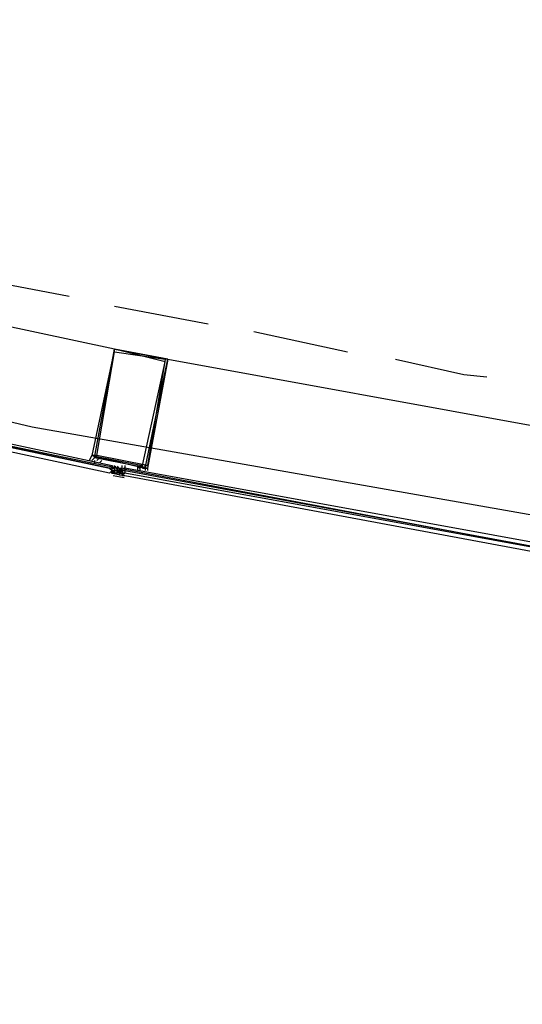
# Model space of a CAD drawing. Header units: feet. Extents: x -79 to 198, y -22 to 181.
# Tile 20 of 203: x 39.65 to 42.29, y 15.92 to 21.11. Entities that reach past the tile are written whole.
import ezdxf

# ---------------------------------------------------------------- set-up
doc = ezdxf.new("R2010")
doc.units = ezdxf.units.FT
doc.layers.add('A-AREA-UNIDAD', color=30, linetype='CONTINUOUS')
doc.layers.add('A-LINEA', color=7, linetype='CONTINUOUS')

msp = doc.modelspace()

# ---------------------------------------------------------------- linework, layer by layer
at = {"layer": 'A-AREA-UNIDAD'}
msp.add_lwpolyline([(23.392, 28.4089), (25.28, 25.4756), (25.6, 25.44), (25.632, 24.96), (27.68, 22.24), (28, 22.2044), (28.08, 21.7244), (39.712, 18.9689), (47.68, 17.5644), (55.712, 16.5156), (55.808, 17.0489), (56.4, 17.0844), (56.448, 17.28), (58.752, 17.0844), (61.952, 30.56)], dxfattribs=at)
at = {"layer": 'A-LINEA'}
for p, q in [((40.1467, 19.3778), (36.52, 20.1511)), ((39.4133, 19.7511), (39.9067, 19.6578)), ((40.1467, 19.6044), (40.64, 19.5111)), ((40.88, 19.4711), (41.3733, 19.3644)), ((40.4267, 19.3244), (44.08, 18.6578)), ((40.04, 18.7911), (40.04, 18.7911)), ((40.0267, 18.7778), (40.0267, 18.7778)), ((40.04, 18.7778), (40.04, 18.7778)), ((40.0533, 18.7778), (40.0533, 18.7778)), ((40.0533, 18.7778), (40.0533, 18.7778)), ((40.1333, 18.7644), (40.1333, 18.7511)), ((40.1333, 18.7644), (40.1333, 18.7644)), ((40.1333, 18.7644), (40.1333, 18.7644)), ((40.1333, 18.7644), (40.1333, 18.7644)), ((40.1333, 18.7644), (40.1333, 18.7644)), ((40.1333, 18.7644), (40.1333, 18.7644)), ((40.1333, 18.7644), (40.1333, 18.7644)), ((40.1333, 18.7644), (40.1333, 18.7644)), ((40.1333, 18.7644), (40.1333, 18.7511)), ((40.1333, 18.7644), (40.1333, 18.7644)), ((40.1333, 18.7644), (40.1333, 18.7511)), ((40.1333, 18.7644), (40.1333, 18.7644)), ((40.1333, 18.7644), (40.1333, 18.7644)), ((40.1333, 18.7511), (40.1467, 18.7511)), ((40.1333, 18.7511), (40.1333, 18.7511)), ((40.1333, 18.7511), (40.1333, 18.7511)), ((40.1333, 18.7511), (40.1333, 18.7511)), ((40.1333, 18.7511), (40.1333, 18.7511)), ((40.1333, 18.7511), (40.1333, 18.7511)), ((40.1333, 18.7511), (40.1333, 18.7511)), ((40.1333, 18.7511), (40.1333, 18.7511)), ((40.1333, 18.7511), (40.1333, 18.7511)), ((40.1333, 18.7511), (40.1333, 18.7511)), ((40.1333, 18.7511), (40.1333, 18.7511)), ((40.1333, 18.7511), (40.1467, 18.7511)), ((40.1333, 18.7511), (40.1333, 18.7511)), ((40.1333, 18.7511), (40.1333, 18.7511)), ((40.1333, 18.7511), (40.1333, 18.7511)), ((40.1333, 18.7511), (40.1333, 18.7511)), ((40.1333, 18.7378), (40.1333, 18.7511)), ((40.1333, 18.7378), (40.1333, 18.7511)), ((40.1333, 18.7511), (40.1333, 18.7511)), ((40.1333, 18.7511), (40.1333, 18.7511)), ((40.1333, 18.7511), (40.1333, 18.7511)), ((40.1333, 18.7378), (40.1333, 18.7378)), ((40.1333, 18.7378), (40.1333, 18.7378)), ((40.1333, 18.7378), (40.1333, 18.7378)), ((40.1333, 18.7378), (40.1333, 18.7378)), ((40.1333, 18.7378), (40.1333, 18.7378)), ((40.1333, 18.7378), (40.1333, 18.7378)), ((40.1333, 18.7378), (40.1333, 18.7378)), ((40.1333, 18.7378), (40.1467, 18.7378)), ((40.1333, 18.7378), (40.1333, 18.7378)), ((40.1333, 18.7378), (40.1333, 18.7378)), ((40.1333, 18.7378), (40.1333, 18.7378)), ((40.1333, 18.7378), (40.1333, 18.7378)), ((40.1333, 18.7378), (40.1467, 18.7378)), ((40.1333, 18.7378), (40.1333, 18.7378)), ((40.1333, 18.7378), (40.1333, 18.7244)), ((40.1333, 18.7378), (40.1467, 18.7378)), ((40.1333, 18.7378), (40.1333, 18.7378)), ((40.1333, 18.7378), (40.1333, 18.7244)), ((40.1333, 18.7378), (40.1333, 18.7378)), ((40.1333, 18.7378), (40.1333, 18.7378)), ((40.1333, 18.7378), (40.1333, 18.7378)), ((40.1333, 18.7244), (40.1333, 18.7378)), ((40.1333, 18.7378), (40.1333, 18.7378)), ((40.1333, 18.7378), (40.1333, 18.7378)), ((40.1333, 18.7378), (40.1333, 18.7378)), ((40.1333, 18.7244), (40.1333, 18.7378)), ((40.1467, 18.7244), (40.1333, 18.7378)), ((40.1333, 18.7378), (40.1333, 18.7378)), ((40.1333, 18.7378), (40.1333, 18.7378)), ((40.1333, 18.7378), (40.1333, 18.7378)), ((40.1333, 18.7378), (40.1333, 18.7378)), ((40.1333, 18.7378), (40.1333, 18.7378)), ((40.1333, 18.7378), (40.1333, 18.7378)), ((40.1333, 18.7378), (40.1333, 18.7378)), ((40.1333, 18.7378), (40.1333, 18.7378)), ((40.1467, 18.7644), (40.1467, 18.7644)), ((40.1467, 18.7644), (40.1467, 18.7644)), ((40.1467, 18.7644), (40.1467, 18.7644)), ((40.1467, 18.7644), (40.1467, 18.7644)), ((40.1467, 18.7644), (40.1467, 18.7644)), ((40.1467, 18.7644), (40.1467, 18.7644)), ((40.1467, 18.7644), (40.1467, 18.7644)), ((40.1467, 18.7511), (40.1467, 18.7511)), ((40.1467, 18.7511), (40.1467, 18.7511)), ((40.1467, 18.7511), (40.1467, 18.7511)), ((40.1467, 18.7511), (40.1467, 18.7511)), ((40.1467, 18.7378), (40.1467, 18.7511)), ((40.1467, 18.7511), (40.1467, 18.7511)), ((40.1467, 18.7511), (40.1467, 18.7378)), ((40.1467, 18.7511), (40.1467, 18.7511)), ((40.1467, 18.7511), (40.1467, 18.7511)), ((40.1467, 18.7511), (40.1467, 18.7511)), ((40.1467, 18.7511), (40.1467, 18.7511)), ((40.1467, 18.7511), (40.1467, 18.7511)), ((40.1467, 18.7511), (40.1467, 18.7511)), ((40.1467, 18.7511), (40.1467, 18.7511)), ((40.1467, 18.7511), (40.1467, 18.7511)), ((40.1467, 18.7511), (40.1467, 18.7511)), ((40.1467, 18.7511), (40.1467, 18.7511)), ((40.1467, 18.7511), (40.1467, 18.7378)), ((40.1467, 18.7511), (40.1467, 18.7511)), ((40.1467, 18.7511), (40.1467, 18.7511)), ((40.1467, 18.7511), (40.1467, 18.7511)), ((40.1467, 18.7511), (40.1467, 18.7511)), ((40.1467, 18.7511), (40.1467, 18.7378)), ((40.1467, 18.7511), (40.1467, 18.7511)), ((40.1467, 18.7511), (40.1467, 18.7511)), ((40.1467, 18.7511), (40.1467, 18.7511)), ((40.1467, 18.7378), (40.1467, 18.7511)), ((40.1467, 18.7511), (40.1467, 18.7511)), ((40.1467, 18.7511), (40.1467, 18.7511)), ((40.1467, 18.7511), (40.1467, 18.7511)), ((40.1467, 18.7511), (40.1467, 18.7511)), ((40.1467, 18.7511), (40.1467, 18.7511)), ((40.1467, 18.7378), (40.1467, 18.7511)), ((40.1467, 18.7511), (40.1467, 18.7511)), ((40.1467, 18.7378), (40.1467, 18.7244)), ((40.1467, 18.7378), (40.1467, 18.7378)), ((40.1467, 18.7378), (40.16, 18.7378)), ((40.1467, 18.7378), (40.1467, 18.7378)), ((40.1467, 18.7378), (40.16, 18.7378)), ((40.1467, 18.7378), (40.1467, 18.7378)), ((40.1467, 18.7378), (40.1467, 18.7378)), ((40.1467, 18.7378), (40.1467, 18.7378)), ((40.1467, 18.7378), (40.1467, 18.7244)), ((40.1467, 18.7378), (40.1467, 18.7378)), ((40.1467, 18.7378), (40.1467, 18.7378)), ((40.1467, 18.7378), (40.1467, 18.7378)), ((40.1467, 18.7378), (40.1467, 18.7378)), ((40.1467, 18.7378), (40.1467, 18.7378)), ((40.1467, 18.7378), (40.1467, 18.7378)), ((40.1467, 18.7378), (40.1467, 18.7378)), ((40.1467, 18.7378), (40.1467, 18.7378)), ((40.1467, 18.7244), (40.1467, 18.7378)), ((40.1467, 18.7378), (40.1467, 18.7378)), ((40.1467, 18.7378), (40.1467, 18.7378)), ((40.1467, 18.7378), (40.1467, 18.7378)), ((40.1467, 18.7378), (40.1467, 18.7378)), ((40.1467, 18.7378), (40.1467, 18.7378)), ((40.1467, 18.7378), (40.1467, 18.7378)), ((40.1467, 18.7378), (40.1467, 18.7378)), ((40.1467, 18.7378), (40.1467, 18.7378)), ((40.1467, 18.7378), (40.1467, 18.7378)), ((40.1467, 18.7378), (40.1467, 18.7378)), ((40.1467, 18.7378), (40.1467, 18.7378)), ((40.1467, 18.7378), (40.1467, 18.7378)), ((40.1467, 18.7378), (40.1467, 18.7378)), ((40.1467, 18.7378), (40.1467, 18.7378)), ((40.1467, 18.7378), (40.1467, 18.7378)), ((40.1467, 18.7378), (40.1467, 18.7378)), ((40.1467, 18.7378), (40.1467, 18.7378)), ((40.1467, 18.7378), (40.1467, 18.7378)), ((40.1467, 18.7378), (40.1467, 18.7378)), ((40.1467, 18.7378), (40.1467, 18.7378)), ((40.1467, 18.7378), (40.1467, 18.7378)), ((40.1467, 18.7378), (40.1467, 18.7378)), ((40.1467, 18.7378), (40.1467, 18.7378)), ((40.1467, 18.7378), (40.1467, 18.7378)), ((40.16, 18.7378), (40.1467, 18.7378)), ((40.1467, 18.7378), (40.1467, 18.7378)), ((40.1467, 18.7378), (40.16, 18.7378)), ((40.1467, 18.7244), (40.1467, 18.7378)), ((40.1467, 18.7378), (40.16, 18.7378)), ((40.16, 18.7511), (40.16, 18.7378)), ((40.16, 18.7511), (40.16, 18.7511)), ((40.16, 18.7378), (40.16, 18.7378)), ((40.16, 18.7378), (40.16, 18.7378)), ((40.16, 18.7378), (40.1733, 18.7244)), ((40.16, 18.7378), (40.16, 18.7378)), ((40.16, 18.7378), (40.16, 18.7378)), ((40.16, 18.7378), (40.16, 18.7378)), ((40.16, 18.7378), (40.16, 18.7378)), ((40.16, 18.7378), (40.16, 18.7378)), ((40.16, 18.7378), (40.1733, 18.7378)), ((40.16, 18.7378), (40.16, 18.7378)), ((40.16, 18.7378), (40.16, 18.7378)), ((40.16, 18.7378), (40.16, 18.7378)), ((40.16, 18.7378), (40.16, 18.7378)), ((40.16, 18.7378), (40.16, 18.7244)), ((40.16, 18.7378), (40.16, 18.7378)), ((40.16, 18.7378), (40.16, 18.7378)), ((40.16, 18.7378), (40.16, 18.7378)), ((40.16, 18.7378), (40.16, 18.7378)), ((40.16, 18.7378), (40.16, 18.7244)), ((40.16, 18.7378), (40.16, 18.7378)), ((40.16, 18.7378), (40.16, 18.7378)), ((40.16, 18.7378), (40.16, 18.7378)), ((40.16, 18.7378), (40.1733, 18.7378)), ((40.16, 18.7378), (40.16, 18.7378)), ((40.16, 18.7378), (40.16, 18.7378)), ((40.16, 18.7378), (40.16, 18.7378)), ((40.16, 18.7244), (40.16, 18.7378)), ((40.1733, 18.7378), (40.16, 18.7378)), ((40.1733, 18.7378), (40.16, 18.7378)), ((40.1733, 18.7378), (40.16, 18.7378)), ((40.1733, 18.7378), (40.16, 18.7378)), ((40.16, 18.7378), (40.16, 18.7378)), ((40.16, 18.7378), (40.16, 18.7378)), ((40.16, 18.7378), (40.16, 18.7378)), ((40.16, 18.7378), (40.16, 18.7378)), ((40.16, 18.7378), (40.16, 18.7378)), ((40.16, 18.7378), (40.16, 18.7378)), ((40.16, 18.7378), (40.16, 18.7378)), ((40.16, 18.7378), (40.16, 18.7378)), ((40.16, 18.7378), (40.16, 18.7378)), ((40.16, 18.7378), (40.16, 18.7378)), ((40.16, 18.7378), (40.16, 18.7378)), ((40.16, 18.7378), (40.16, 18.7378)), ((40.16, 18.7378), (40.16, 18.7378)), ((40.16, 18.7378), (40.16, 18.7378)), ((40.16, 18.7378), (40.16, 18.7378)), ((40.16, 18.7378), (40.16, 18.7378)), ((40.16, 18.7378), (40.16, 18.7378)), ((40.16, 18.7378), (40.16, 18.7378)), ((40.16, 18.7378), (40.16, 18.7378)), ((40.16, 18.7378), (40.16, 18.7378)), ((40.16, 18.7378), (40.16, 18.7378)), ((40.1733, 18.7378), (40.16, 18.7378)), ((40.16, 18.7378), (40.16, 18.7378)), ((40.16, 18.7378), (40.16, 18.7378)), ((40.16, 18.7378), (40.16, 18.7378)), ((40.16, 18.7378), (40.16, 18.7378)), ((40.16, 18.7378), (40.16, 18.7378)), ((40.16, 18.7244), (40.16, 18.7378)), ((40.16, 18.7378), (40.16, 18.7378)), ((40.16, 18.7378), (40.16, 18.7378)), ((40.16, 18.7378), (40.16, 18.7378)), ((40.16, 18.7378), (40.16, 18.7378)), ((40.16, 18.7378), (40.16, 18.7378)), ((40.16, 18.7378), (40.16, 18.7378)), ((40.1733, 18.7511), (40.1867, 18.7511)), ((40.1733, 18.7511), (40.1733, 18.7511)), ((40.1733, 18.7378), (40.1733, 18.7511)), ((40.1733, 18.7511), (40.1733, 18.7511)), ((40.1733, 18.7511), (40.1733, 18.7511)), ((40.1733, 18.7378), (40.1733, 18.7378)), ((40.1733, 18.7378), (40.1733, 18.7378)), ((40.1733, 18.7378), (40.1733, 18.7378)), ((40.1867, 18.7378), (40.1733, 18.7378)), ((40.1733, 18.7378), (40.1733, 18.7378)), ((40.1733, 18.7378), (40.1733, 18.7378)), ((40.1733, 18.7378), (40.1733, 18.7378)), ((40.1733, 18.7378), (40.1733, 18.7378)), ((40.1733, 18.7378), (40.1733, 18.7378)), ((40.1733, 18.7378), (40.1867, 18.7378)), ((40.1733, 18.7378), (40.1733, 18.7378)), ((40.1733, 18.7378), (40.1733, 18.7378)), ((40.1733, 18.7378), (40.1733, 18.7378)), ((40.1733, 18.7378), (40.1733, 18.7378)), ((40.1733, 18.7378), (40.1733, 18.7378)), ((40.1733, 18.7378), (40.1733, 18.7244)), ((40.1733, 18.7378), (40.1733, 18.7378)), ((40.1733, 18.7378), (40.1733, 18.7378)), ((40.1733, 18.7378), (40.1733, 18.7378)), ((40.1867, 18.7378), (40.1733, 18.7378)), ((40.1733, 18.7378), (40.1733, 18.7378)), ((40.1733, 18.7378), (40.1733, 18.7378)), ((40.1733, 18.7378), (40.1733, 18.7378)), ((40.1733, 18.7378), (40.1733, 18.7378)), ((40.1733, 18.7378), (40.1733, 18.7378)), ((40.1733, 18.7378), (40.1733, 18.7378)), ((40.1733, 18.7378), (40.1733, 18.7378)), ((40.1733, 18.7378), (40.1733, 18.7378)), ((40.1733, 18.7378), (40.1733, 18.7378)), ((40.1733, 18.7378), (40.1733, 18.7378)), ((40.1733, 18.7378), (40.1733, 18.7378)), ((40.1733, 18.7378), (40.1733, 18.7378)), ((40.1733, 18.7378), (40.1733, 18.7378)), ((40.1733, 18.7378), (40.1733, 18.7378)), ((40.1733, 18.7378), (40.1733, 18.7378)), ((40.1733, 18.7378), (40.1733, 18.7378)), ((40.1733, 18.7378), (40.1733, 18.7378)), ((40.1733, 18.7244), (40.1733, 18.7378)), ((40.1733, 18.7378), (40.1733, 18.7378)), ((40.1733, 18.7378), (40.1733, 18.7378)), ((40.1733, 18.7378), (40.1733, 18.7378)), ((40.1733, 18.7378), (40.1733, 18.7378)), ((40.1733, 18.7378), (40.1733, 18.7378)), ((40.1733, 18.7378), (40.1733, 18.7378)), ((40.1867, 18.7644), (40.1867, 18.7644)), ((40.1867, 18.7644), (40.1867, 18.7644)), ((40.1867, 18.7511), (40.1867, 18.7511)), ((40.1867, 18.7511), (40.1867, 18.7511)), ((40.1867, 18.7511), (40.1867, 18.7511)), ((40.1867, 18.7511), (40.1867, 18.7511)), ((40.1867, 18.7511), (40.1867, 18.7511)), ((40.1867, 18.7378), (40.1867, 18.7511)), ((40.1867, 18.7378), (40.1867, 18.7378)), ((40.1867, 18.7378), (40.1867, 18.7378)), ((40.1867, 18.7378), (40.1867, 18.7378)), ((40.1867, 18.7378), (40.1867, 18.7378)), ((40.1867, 18.7378), (40.1867, 18.7244)), ((40.1867, 18.7378), (40.1867, 18.7378)), ((40.1867, 18.7378), (40.1867, 18.7378)), ((40.1867, 18.7378), (40.1867, 18.7378)), ((40.1867, 18.7378), (40.1867, 18.7378)), ((40.1867, 18.7378), (40.1867, 18.7378)), ((40.1867, 18.7378), (40.1867, 18.7378)), ((40.1867, 18.7378), (40.1867, 18.7378)), ((40.1867, 18.7378), (40.1867, 18.7378)), ((40.1867, 18.7378), (40.1867, 18.7244)), ((40.1867, 18.7378), (40.1867, 18.7378)), ((40.1867, 18.7378), (40.1867, 18.7378)), ((40.1867, 18.7378), (40.1867, 18.7378)), ((40.1867, 18.7378), (40.1867, 18.7378)), ((40.1867, 18.7378), (40.1867, 18.7378)), ((40.1867, 18.7378), (40.1867, 18.7378)), ((40.1867, 18.7378), (40.1867, 18.7378)), ((40.1867, 18.7378), (40.1867, 18.7378)), ((40.1867, 18.7378), (40.1867, 18.7378)), ((40.1867, 18.7378), (40.2, 18.7378)), ((40.1867, 18.7378), (40.1867, 18.7378)), ((40.1867, 18.7378), (40.1867, 18.7378)), ((40.1867, 18.7378), (40.1867, 18.7378)), ((40.1867, 18.7378), (40.1867, 18.7378)), ((40.1867, 18.7378), (40.1867, 18.7378)), ((40.1867, 18.7378), (40.1867, 18.7378)), ((40.1867, 18.7378), (40.1867, 18.7378)), ((40.1867, 18.7378), (40.1867, 18.7378)), ((40.1867, 18.7378), (40.1867, 18.7378)), ((40.2, 18.7511), (40.2, 18.7511)), ((40.2, 18.7511), (40.2, 18.7511)), ((40.2, 18.7511), (40.2, 18.7511)), ((40.2, 18.7511), (40.2, 18.7511)), ((40.2, 18.7511), (40.2, 18.7511)), ((40.2, 18.7511), (40.2, 18.7511)), ((40.2, 18.7511), (40.2, 18.7511)), ((40.2, 18.7511), (40.2, 18.7511)), ((40.2, 18.7511), (40.2, 18.7511)), ((40.2, 18.7511), (40.2, 18.7378)), ((40.2, 18.7511), (40.2, 18.7378)), ((40.2, 18.7511), (40.2, 18.7511)), ((40.2, 18.7511), (40.2, 18.7511)), ((40.2, 18.7378), (40.2, 18.7378)), ((40.2, 18.7378), (40.2, 18.7378)), ((40.2, 18.7378), (40.2, 18.7378)), ((40.2, 18.7378), (40.2, 18.7378)), ((40.2, 18.7378), (40.2, 18.7378)), ((40.2, 18.7378), (40.2, 18.7378)), ((40.2, 18.7378), (40.2, 18.7378)), ((40.2, 18.7378), (40.2, 18.7378)), ((40.2, 18.7378), (40.2, 18.7378)), ((40.2, 18.7378), (40.2, 18.7378)), ((40.28, 18.7644), (40.28, 18.7644)), ((40.28, 18.7378), (40.28, 18.7378)), ((40.2933, 18.7378), (40.2933, 18.7378)), ((40.2933, 18.7378), (40.2933, 18.7378)), ((40.2933, 18.7378), (40.2933, 18.7378)), ((40.3067, 18.7511), (40.3067, 18.7511)), ((40.12, 18.7244), (40.12, 18.7244)), ((40.1853, 18.7116), (40.1286, 18.7237)), ((40.1333, 18.7244), (40.1333, 18.7244)), ((40.1333, 18.7244), (40.1333, 18.7244)), ((40.1333, 18.7244), (40.1333, 18.7244)), ((40.1333, 18.7244), (40.1333, 18.7244)), ((40.1333, 18.7244), (40.1333, 18.7244)), ((40.1333, 18.7244), (40.1333, 18.7244)), ((40.1333, 18.7244), (40.1333, 18.7244)), ((40.1333, 18.7244), (40.1333, 18.7244)), ((40.1333, 18.7244), (40.1467, 18.7244)), ((40.1333, 18.7244), (40.1333, 18.7244)), ((40.1333, 18.7244), (40.1333, 18.7244)), ((40.1333, 18.7244), (40.1333, 18.7244)), ((40.1333, 18.7244), (40.1333, 18.7244)), ((40.1333, 18.7244), (40.1333, 18.7244)), ((40.1333, 18.7244), (40.1333, 18.7244)), ((40.1333, 18.7244), (40.1333, 18.7244)), ((40.1333, 18.7244), (40.1333, 18.7244)), ((40.1333, 18.7244), (40.1467, 18.7244)), ((40.1967, 18.6995), (40.1396, 18.71)), ((40.1467, 18.7244), (40.1467, 18.7244)), ((40.1467, 18.7244), (40.1467, 18.7244)), ((40.1467, 18.7244), (40.1467, 18.7244)), ((40.1467, 18.7244), (40.1467, 18.7244)), ((40.1467, 18.7244), (40.1467, 18.7244)), ((40.1467, 18.7244), (40.16, 18.7244)), ((40.1467, 18.7244), (40.1467, 18.7244)), ((40.1467, 18.7244), (40.16, 18.7244)), ((40.1467, 18.7244), (40.1467, 18.7244)), ((40.1467, 18.7244), (40.1467, 18.7244)), ((40.1467, 18.7244), (40.1467, 18.7244)), ((40.1467, 18.7244), (40.1467, 18.7244)), ((40.1467, 18.7244), (40.1467, 18.7244)), ((40.1467, 18.7244), (40.1467, 18.7244)), ((40.1467, 18.7244), (40.1467, 18.7244)), ((40.1467, 18.7244), (40.1467, 18.7244)), ((40.1467, 18.7244), (40.1467, 18.7244)), ((40.16, 18.7244), (40.1467, 18.7244)), ((40.1467, 18.7244), (40.1467, 18.7244)), ((40.1467, 18.7244), (40.1467, 18.7244)), ((40.16, 18.7244), (40.1467, 18.7244)), ((40.1467, 18.7244), (40.1467, 18.7244)), ((40.1467, 18.7244), (40.1467, 18.7244)), ((40.1467, 18.7244), (40.1467, 18.7244)), ((40.16, 18.7244), (40.1467, 18.7244)), ((40.1467, 18.7244), (40.1467, 18.7244)), ((40.1467, 18.7244), (40.1467, 18.7244)), ((40.1467, 18.7244), (40.1467, 18.7244)), ((40.1467, 18.7244), (40.1467, 18.7244)), ((40.1467, 18.7244), (40.1467, 18.7244)), ((40.1467, 18.7244), (40.1467, 18.7244)), ((40.1467, 18.7244), (40.1467, 18.7244)), ((40.1467, 18.7244), (40.1467, 18.7244)), ((40.1467, 18.7244), (40.1467, 18.7244)), ((40.1467, 18.7244), (40.1467, 18.7244)), ((40.1467, 18.7244), (40.1467, 18.7244)), ((40.1467, 18.7244), (40.1467, 18.7244)), ((40.1467, 18.7244), (40.1467, 18.7244)), ((40.1467, 18.7244), (40.1467, 18.7244)), ((40.1467, 18.7244), (40.1467, 18.7244)), ((40.1467, 18.7244), (40.1467, 18.7244)), ((40.1467, 18.7244), (40.1467, 18.7244)), ((40.16, 18.7244), (40.16, 18.7244)), ((40.16, 18.7244), (40.16, 18.7244)), ((40.16, 18.7244), (40.16, 18.7244)), ((40.16, 18.7244), (40.16, 18.7244)), ((40.16, 18.7244), (40.16, 18.7244)), ((40.16, 18.7244), (40.16, 18.7244)), ((40.16, 18.7244), (40.16, 18.7244)), ((40.16, 18.7244), (40.16, 18.7244)), ((40.16, 18.7244), (40.16, 18.7244)), ((40.16, 18.7244), (40.16, 18.7244)), ((40.16, 18.7244), (40.16, 18.7244)), ((40.16, 18.7244), (40.16, 18.7244)), ((40.16, 18.7244), (40.16, 18.7244)), ((40.16, 18.7244), (40.16, 18.7244)), ((40.16, 18.7244), (40.16, 18.7244)), ((40.16, 18.7244), (40.16, 18.7244)), ((40.16, 18.7244), (40.16, 18.7244)), ((40.16, 18.7244), (40.16, 18.7244)), ((40.16, 18.7244), (40.16, 18.7244)), ((40.1733, 18.7244), (40.16, 18.7244)), ((40.16, 18.7244), (40.16, 18.7244)), ((40.16, 18.7244), (40.16, 18.7244)), ((40.16, 18.7244), (40.16, 18.7244)), ((40.16, 18.7244), (40.16, 18.7244)), ((40.16, 18.7244), (40.16, 18.7244)), ((40.16, 18.7244), (40.16, 18.7244)), ((40.16, 18.7244), (40.16, 18.7244)), ((40.1733, 18.7244), (40.16, 18.7244)), ((40.1733, 18.7244), (40.16, 18.7244)), ((40.16, 18.7244), (40.16, 18.7244)), ((40.1733, 18.7244), (40.16, 18.7244)), ((40.1733, 18.7244), (40.16, 18.7244)), ((40.16, 18.7244), (40.16, 18.7244)), ((40.16, 18.7244), (40.16, 18.7244)), ((40.1733, 18.7244), (40.1733, 18.7244)), ((40.1733, 18.7244), (40.1733, 18.7244)), ((40.1733, 18.7244), (40.1733, 18.7244)), ((40.1733, 18.7244), (40.1733, 18.7244)), ((40.1733, 18.7244), (40.1733, 18.7244)), ((40.1733, 18.7244), (40.1733, 18.7244)), ((40.1733, 18.7244), (40.1733, 18.7244)), ((40.1733, 18.7244), (40.1733, 18.7244)), ((40.1733, 18.7244), (40.1733, 18.7244)), ((40.1733, 18.7244), (40.1733, 18.7244)), ((40.1733, 18.7244), (40.1733, 18.7244)), ((40.1733, 18.7244), (40.1733, 18.7244)), ((40.1733, 18.7244), (40.1733, 18.7244)), ((40.1733, 18.7244), (40.1733, 18.7244)), ((40.1733, 18.7244), (40.1733, 18.7244)), ((40.1733, 18.7244), (40.1733, 18.7244)), ((40.1733, 18.7244), (40.1733, 18.7244)), ((40.1733, 18.7244), (40.1733, 18.7244)), ((40.1733, 18.7244), (40.1733, 18.7244)), ((40.1733, 18.7244), (40.1733, 18.7244)), ((40.1733, 18.7244), (40.1733, 18.7244)), ((40.1733, 18.7244), (40.1733, 18.7244)), ((40.1733, 18.7244), (40.1733, 18.7244)), ((40.1733, 18.7244), (40.1733, 18.7244)), ((40.1733, 18.7244), (40.1733, 18.7244)), ((40.1733, 18.7111), (40.1733, 18.7244)), ((40.1733, 18.7244), (40.1733, 18.7244)), ((40.1733, 18.7244), (40.1733, 18.7244)), ((40.1733, 18.7244), (40.1733, 18.7244)), ((40.1733, 18.7244), (40.1733, 18.7244)), ((40.1733, 18.7244), (40.1733, 18.7244)), ((40.1733, 18.7244), (40.1733, 18.7244)), ((40.1733, 18.7244), (40.1733, 18.7244)), ((40.1733, 18.7244), (40.1733, 18.7244)), ((40.1733, 18.7244), (40.1733, 18.7244)), ((40.1733, 18.7244), (40.1733, 18.7244)), ((40.1733, 18.7244), (40.1733, 18.7244)), ((40.1733, 18.7244), (40.1733, 18.7244)), ((40.1733, 18.7244), (40.1733, 18.7244)), ((40.1733, 18.7244), (40.1733, 18.7244)), ((40.1733, 18.7244), (40.1733, 18.7244)), ((40.1733, 18.7244), (40.1733, 18.7244)), ((40.1733, 18.7244), (40.1733, 18.7244)), ((40.1733, 18.7244), (40.1733, 18.7244)), ((40.1733, 18.7244), (40.1733, 18.7244)), ((40.1733, 18.7244), (40.1867, 18.7244)), ((40.1733, 18.7244), (40.1733, 18.7244)), ((40.1733, 18.7244), (40.1733, 18.7244)), ((40.1733, 18.7244), (40.1733, 18.7244)), ((40.1733, 18.7244), (40.1733, 18.7244)), ((40.1733, 18.7244), (40.1733, 18.7244)), ((40.1733, 18.7244), (40.1733, 18.7244)), ((40.1733, 18.7244), (40.1733, 18.7244)), ((40.1733, 18.7244), (40.1733, 18.7244)), ((40.1733, 18.7244), (40.1733, 18.7244)), ((40.1733, 18.7244), (40.1733, 18.7244)), ((40.1733, 18.7244), (40.1733, 18.7244)), ((40.1733, 18.7244), (40.1733, 18.7244)), ((40.1733, 18.7244), (40.1733, 18.7244)), ((40.1733, 18.7111), (40.1733, 18.7111)), ((40.1733, 18.7111), (40.1733, 18.7111)), ((40.1867, 18.7244), (40.1867, 18.7244)), ((40.2, 18.7244), (40.1867, 18.7244)), ((40.1867, 18.7244), (40.1867, 18.7244)), ((40.1867, 18.7244), (40.1867, 18.7244)), ((40.1867, 18.7244), (40.1867, 18.7244)), ((40.1867, 18.7244), (40.1867, 18.7244)), ((40.1867, 18.7244), (40.1867, 18.7244)), ((40.1867, 18.7244), (40.1867, 18.7244)), ((40.1867, 18.7244), (40.1867, 18.7244)), ((40.1867, 18.7244), (40.1867, 18.7244)), ((40.1867, 18.7244), (40.1867, 18.7244)), ((40.1867, 18.7244), (40.1867, 18.7244)), ((40.1867, 18.7244), (40.1867, 18.7244)), ((40.1867, 18.7244), (40.1867, 18.7244)), ((40.1867, 18.7244), (40.1867, 18.7244)), ((40.1867, 18.7244), (40.1867, 18.7244)), ((40.1867, 18.7244), (40.1867, 18.7244)), ((40.1867, 18.7244), (40.1867, 18.7244)), ((40.1867, 18.7244), (40.1867, 18.7244)), ((40.1867, 18.7244), (40.1867, 18.7244)), ((40.1867, 18.7244), (40.1867, 18.7244)), ((40.1867, 18.7244), (40.1867, 18.7244)), ((40.1867, 18.7111), (40.1867, 18.7244)), ((40.1867, 18.7244), (40.1867, 18.7244)), ((40.1867, 18.7244), (40.1867, 18.7244)), ((40.1867, 18.7244), (40.1867, 18.7244)), ((40.1867, 18.7244), (40.1867, 18.7244)), ((40.1867, 18.7244), (40.1867, 18.7244)), ((40.1867, 18.7244), (40.1867, 18.7244)), ((40.1867, 18.7244), (40.1867, 18.7244)), ((40.1867, 18.7244), (40.1867, 18.7244)), ((40.1867, 18.7111), (40.1867, 18.7111)), ((40.1867, 18.7111), (40.1867, 18.7111)), ((40.1867, 18.7111), (40.1867, 18.7111)), ((40.1867, 18.7111), (40.1867, 18.7111)), ((40.1867, 18.7111), (40.1867, 18.7111)), ((40.1867, 18.7111), (40.1867, 18.7111)), ((40.1867, 18.7111), (40.1867, 18.7111)), ((40.1867, 18.7111), (40.1867, 18.7111)), ((40.1867, 18.7111), (40.1867, 18.7111)), ((40.1867, 18.7111), (40.1867, 18.7111)), ((40.2, 18.7244), (40.2, 18.7244)), ((40.2, 18.7244), (40.2, 18.7244)), ((40.2, 18.7244), (40.2, 18.7244)), ((40.2, 18.7111), (40.2, 18.7111)), ((40.2933, 18.7244), (40.2933, 18.7244)), ((40.32, 18.7244), (40.32, 18.7244))]:
    msp.add_line(p, q, dxfattribs=at)
for points in [[(26.7067, 23.3511), (28.04, 21.6178), (31.0267, 20.8311), (34.0133, 20.0978), (37.0133, 19.4044), (40.0267, 18.7778), (43.0533, 18.2044), (46.0933, 17.6844), (49.1467, 17.2178), (52.2, 16.8044), (55.2533, 16.4444), (58.32, 16.1511), (60.4, 16.0178), (62.48, 15.9511), (64.5467, 15.9244), (66.6267, 15.9511), (68.7067, 16.0178), (70.7867, 16.1511), (72.8533, 16.3244), (74.92, 16.5511), (76.9867, 16.8178), (79.04, 17.1511), (81.08, 17.5244), (83.12, 17.9378)], [(40.1333, 18.7511), (40.12, 18.7511), (36.2667, 19.5644), (36.2667, 19.5911), (36.28, 19.5911), (40.1333, 18.7644), (40.1333, 18.7511)], [(40.12, 18.7244), (36.2667, 19.5511), (36.2667, 19.5644), (40.12, 18.7511), (40.1333, 18.7378), (40.12, 18.7244)], [(40.4133, 19.3111), (40.1467, 19.3778), (40.0267, 18.8178), (40.2933, 18.7644), (40.4133, 19.3111)], [(40.4267, 19.3244), (40.1467, 19.3778), (40.0267, 18.8178), (40.3067, 18.7511), (40.4267, 19.3244)], [(40.1467, 19.3778), (40.4267, 19.3244), (40.32, 18.7511), (40.04, 18.8044), (40.1467, 19.3778)], [(40.1467, 19.3644), (40.4133, 19.3244), (40.32, 18.7644), (40.0533, 18.8178), (40.1467, 19.3644)], [(41.6267, 19.3244), (41.9867, 19.2444), (42.1067, 19.2311)], [(40.0533, 18.7911), (40.0533, 18.7911), (40.0533, 18.7911), (40.0667, 18.8044), (40.0667, 18.8044), (40.04, 18.8044), (40.04, 18.8044), (40.04, 18.8178), (40.04, 18.8178), (40.04, 18.8178), (40.04, 18.8178), (40.04, 18.8178), (40.0267, 18.8178), (40.0267, 18.8178), (40.0267, 18.8178), (40.0267, 18.8178), (40.0267, 18.8178), (40.0267, 18.8178), (40.0267, 18.8178), (40.0133, 18.7911), (40.0133, 18.7911), (40.0133, 18.7911)], [(40.08, 18.8044), (40.08, 18.8044), (40.0533, 18.8044), (40.0533, 18.8044), (40.0533, 18.8044), (40.0533, 18.8044), (40.0533, 18.8044), (40.0533, 18.8178), (40.0533, 18.8178), (40.04, 18.8178), (40.04, 18.8044), (40.04, 18.8044), (40.04, 18.8044), (40.04, 18.8044), (40.04, 18.8044), (40.04, 18.8044), (40.0267, 18.7911), (40.0267, 18.7911)], [(40.0267, 18.7911), (40.0267, 18.7911), (40.0267, 18.7911)], [(40.04, 18.8178), (40.04, 18.8178), (40.04, 18.8178), (40.04, 18.8178), (40.04, 18.8044)], [(40.04, 18.7911), (40.04, 18.7778), (40.04, 18.7778)], [(40.08, 18.7911), (40.0667, 18.7778), (40.0667, 18.7778), (40.0667, 18.7778)], [(40.1333, 18.7644), (40.1333, 18.7511), (40.12, 18.7511), (40.1333, 18.7378), (40.12, 18.7244)], [(40.1467, 18.7244), (40.1467, 18.7378), (40.1467, 18.7511), (40.1467, 18.7644)], [(40.16, 18.7378), (40.1467, 18.7378), (40.1467, 18.7244)], [(40.1467, 18.7244), (40.1467, 18.7378), (40.1467, 18.7244)], [(40.1467, 18.7244), (40.1467, 18.7378), (40.1467, 18.7244)], [(40.1469, 18.7607), (40.1631, 18.7381), (40.1862, 18.7536)], [(40.1603, 18.7613), (40.1758, 18.7382), (40.1994, 18.753)], [(40.1733, 18.7111), (40.1733, 18.7244), (40.1867, 18.7378), (40.1733, 18.7378), (40.1867, 18.7511), (40.1867, 18.7644)], [(40.1867, 18.7378), (40.1867, 18.7378), (40.1733, 18.7378)], [(40.2, 18.7644), (40.2, 18.7511), (40.2, 18.7378), (40.2, 18.7244), (40.1867, 18.7111), (40.2, 18.7111)], [(40.1867, 18.7378), (40.1867, 18.7378), (40.1867, 18.7244)], [(40.2, 18.7378), (44.08, 18.0178), (44.08, 18.0311), (44.08, 18.0444), (40.2, 18.7511), (40.2, 18.7378)], [(40.28, 18.7511), (40.2667, 18.7644), (40.2667, 18.7644), (40.2667, 18.7378), (40.2667, 18.7378), (40.2667, 18.7378)], [(40.28, 18.7511), (40.2933, 18.7644), (40.28, 18.7644), (40.28, 18.7644), (40.2933, 18.7644), (40.2933, 18.7644), (40.2933, 18.7644), (40.2933, 18.7644), (40.2933, 18.7644), (40.2933, 18.7511), (40.2933, 18.7511), (40.3067, 18.7511), (40.3067, 18.7511), (40.3067, 18.7378), (40.3067, 18.7378)], [(40.3067, 18.7511), (40.28, 18.7644), (40.28, 18.7644), (40.28, 18.7378), (40.28, 18.7378), (40.28, 18.7378)], [(40.28, 18.7378), (40.28, 18.7378), (40.28, 18.7378)], [(40.3067, 18.7644), (40.3067, 18.7644), (40.3067, 18.7644), (40.3067, 18.7644), (40.3067, 18.7644), (40.3067, 18.7644), (40.3067, 18.7644), (40.32, 18.7644), (40.32, 18.7644), (40.3067, 18.7644), (40.3067, 18.7511), (40.3067, 18.7511), (40.32, 18.7511), (40.32, 18.7511), (40.32, 18.7378), (40.32, 18.7378)], [(40.3067, 18.7511), (40.3067, 18.7644), (40.3067, 18.7644), (40.3067, 18.7644)], [(40.3067, 18.7378), (40.3067, 18.7378), (40.3067, 18.7378)], [(40.1867, 18.7244), (40.1867, 18.7244), (40.1733, 18.7244)], [(40.2, 18.7111), (44.0667, 17.9911), (44.08, 17.9911), (44.08, 18.0178), (40.2, 18.7244), (40.1867, 18.7111), (40.2, 18.7111)]]:
    msp.add_lwpolyline(points, dxfattribs=at)
for points in [[(40.0533, 18.8044), (40.0533, 18.8044), (40.0533, 18.8044), (40.0533, 18.8044)], [(40.2933, 18.7511), (40.2933, 18.7511), (40.2933, 18.7644), (40.2933, 18.7644)]]:
    msp.add_lwpolyline(points, close=True, dxfattribs=at)

doc.saveas('drawing.dxf')
